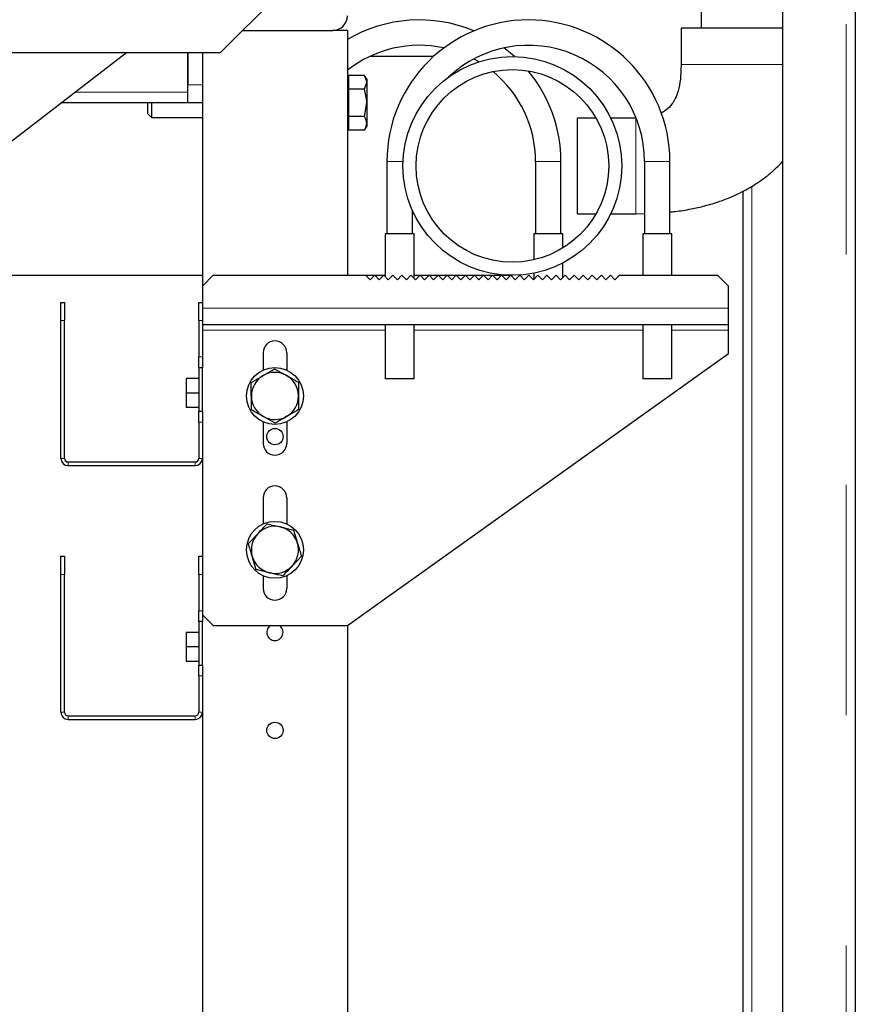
# Model space of a CAD drawing. Header units: millimetres. Extents: x 32 to 243, y 85 to 168.
# Tile 29 of 68: x 124.6 to 129.21, y 89.94 to 95.37. Entities that reach past the tile are written whole.
import ezdxf

# ---------------------------------------------------------------- set-up
doc = ezdxf.new("R2010")
doc.units = ezdxf.units.MM
doc.linetypes.add('PHANTOM', pattern=[12.7, 6.35, -1.27, 1.27, -1.27, 1.27, -1.27])

msp = doc.modelspace()

# ---------------------------------------------------------------- linework, layer by layer
at = {"color": 7, "linetype": 'Continuous', "lineweight": 25}
for p, q in [((129.206, 103.1226), (129.206, 87.7807)), ((128.806, 87.7699), (128.806, 102.359)), ((125.706, 95.1888), (126.206, 95.6883)), ((128.3562, 95.475), (128.3562, 95.323)), ((125.828, 95.3107), (126.326, 95.3107)), ((126.406, 95.3107), (126.326, 95.3107)), ((126.406, 95.3107), (126.406, 93.96)), ((128.2452, 95.323), (128.2452, 95.123)), ((128.6252, 95.323), (128.2452, 95.323)), ((128.806, 95.323), (128.6252, 95.323)), ((124.38, 95.1888), (125.706, 95.1888)), ((124.48, 94.6447), (125.1885, 95.1888)), ((125.526, 94.9707), (125.526, 95.1888)), ((125.526, 95.1888), (125.526, 95.0107)), ((125.606, 95.1888), (125.606, 93.9)), ((126.8797, 95.166), (126.5274, 95.166)), ((126.412, 95.0407), (126.406, 95.0407)), ((126.412, 95.0609), (126.412, 95.0233)), ((126.5004, 95.0609), (126.412, 95.0609)), ((126.412, 95.0233), (126.412, 94.9858)), ((126.512, 95.0407), (126.5004, 95.0609)), ((126.5004, 94.9858), (126.512, 95.0233)), ((126.512, 95.0407), (126.512, 95.0233)), ((126.512, 95.0233), (126.512, 94.9107)), ((125.526, 94.9107), (125.526, 94.9707)), ((126.412, 94.9858), (126.412, 94.9107)), ((126.5004, 94.9858), (126.412, 94.9858)), ((125.526, 94.9107), (124.8264, 94.9107)), ((125.306, 94.8507), (125.306, 94.9107)), ((125.326, 94.9107), (125.326, 94.8307)), ((125.606, 94.9107), (125.526, 94.9107)), ((126.412, 94.9107), (126.412, 94.8357)), ((126.5004, 94.8357), (126.512, 94.9107)), ((126.512, 94.9107), (126.512, 94.7982)), ((125.306, 94.8507), (125.326, 94.8307)), ((125.326, 94.8307), (125.606, 94.8307)), ((126.5004, 94.8357), (126.412, 94.8357)), ((126.412, 94.8357), (126.412, 94.7982)), ((126.412, 94.7982), (126.412, 94.7606)), ((126.512, 94.7982), (126.512, 94.7807)), ((127.7757, 94.8274), (127.6752, 94.8274)), ((127.6752, 94.2986), (127.6752, 94.8274)), ((127.9952, 94.8274), (127.8572, 94.8274)), ((126.406, 94.7807), (126.412, 94.7807)), ((126.5004, 94.7606), (126.412, 94.7606)), ((126.5004, 94.7606), (126.512, 94.7807)), ((126.6238, 94.5883), (126.6238, 94.1883)), ((127.4429, 94.5883), (127.4429, 94.1883)), ((127.5829, 94.1883), (127.5829, 94.5883)), ((128.0438, 94.5883), (128.0438, 94.1883)), ((128.1838, 94.1883), (128.1838, 94.5883)), ((128.586, 94.4226), (128.586, 88.149)), ((126.7638, 94.1883), (126.7638, 94.319)), ((127.6752, 94.2986), (127.7757, 94.2986)), ((127.8572, 94.2986), (127.9952, 94.2986)), ((127.9952, 94.2986), (128.0438, 94.3001)), ((126.6138, 94.1883), (126.6138, 93.9522)), ((126.7738, 94.1883), (126.6138, 94.1883)), ((126.7738, 93.9422), (126.7738, 94.1883)), ((127.4329, 94.1883), (127.4329, 94.0452)), ((127.5129, 94.1883), (127.4329, 94.1883)), ((127.5929, 94.1883), (127.5129, 94.1883)), ((127.5929, 94.1104), (127.5929, 94.1883)), ((128.0338, 94.1883), (128.0338, 93.96)), ((128.1138, 94.1883), (128.0338, 94.1883)), ((128.1938, 94.1883), (128.1138, 94.1883)), ((128.1938, 93.96), (128.1938, 94.1883)), ((127.5929, 93.9469), (127.5929, 94.0277)), ((123.6974, 93.96), (125.606, 93.96)), ((125.666, 93.96), (125.606, 93.9)), ((125.666, 93.96), (126.506, 93.96)), ((126.506, 93.96), (126.6138, 93.96)), ((126.506, 93.96), (126.531, 93.935)), ((126.531, 93.935), (126.556, 93.96)), ((126.556, 93.96), (126.581, 93.935)), ((126.581, 93.935), (126.606, 93.96)), ((126.606, 93.96), (126.631, 93.935)), ((126.631, 93.935), (126.656, 93.96)), ((126.656, 93.96), (126.681, 93.935)), ((126.681, 93.935), (126.706, 93.96)), ((126.706, 93.96), (126.731, 93.935)), ((126.731, 93.935), (126.756, 93.96)), ((126.756, 93.96), (126.781, 93.935)), ((126.7738, 93.96), (127.3152, 93.96)), ((126.781, 93.935), (126.806, 93.96)), ((126.806, 93.96), (126.831, 93.935)), ((126.831, 93.935), (126.856, 93.96)), ((126.856, 93.96), (126.881, 93.935)), ((126.881, 93.935), (126.906, 93.96)), ((126.906, 93.96), (126.931, 93.935)), ((126.931, 93.935), (126.956, 93.96)), ((126.956, 93.96), (126.981, 93.935)), ((126.981, 93.935), (127.006, 93.96)), ((127.006, 93.96), (127.031, 93.935)), ((127.031, 93.935), (127.056, 93.96)), ((127.056, 93.96), (127.081, 93.935)), ((127.081, 93.935), (127.106, 93.96)), ((127.106, 93.96), (127.131, 93.935)), ((127.131, 93.935), (127.156, 93.96)), ((127.156, 93.96), (127.181, 93.935)), ((127.181, 93.935), (127.206, 93.96)), ((127.206, 93.96), (127.231, 93.935)), ((127.231, 93.935), (127.256, 93.96)), ((127.256, 93.96), (127.281, 93.935)), ((127.281, 93.935), (127.306, 93.96)), ((127.306, 93.96), (127.331, 93.935)), ((127.331, 93.935), (127.356, 93.96)), ((127.356, 93.96), (127.381, 93.935)), ((127.381, 93.935), (127.406, 93.96)), ((127.406, 93.96), (127.431, 93.935)), ((127.431, 93.935), (127.456, 93.96)), ((127.4329, 93.9716), (127.4329, 93.9369)), ((127.456, 93.96), (127.481, 93.935)), ((127.481, 93.935), (127.506, 93.96)), ((127.506, 93.96), (127.531, 93.935)), ((127.531, 93.935), (127.556, 93.96)), ((127.556, 93.96), (127.581, 93.935)), ((127.581, 93.935), (127.606, 93.96)), ((127.606, 93.96), (127.631, 93.935)), ((127.631, 93.935), (127.656, 93.96)), ((127.656, 93.96), (127.681, 93.935)), ((127.681, 93.935), (127.706, 93.96)), ((127.706, 93.96), (127.731, 93.935)), ((127.731, 93.935), (127.756, 93.96)), ((127.756, 93.96), (127.781, 93.935)), ((127.781, 93.935), (127.806, 93.96)), ((127.806, 93.96), (127.831, 93.935)), ((127.831, 93.935), (127.856, 93.96)), ((127.856, 93.96), (127.881, 93.935)), ((127.881, 93.935), (127.906, 93.96)), ((127.906, 93.96), (128.446, 93.96)), ((128.506, 93.9), (128.446, 93.96)), ((125.606, 93.9), (125.606, 93.8107)), ((128.506, 93.7783), (128.506, 93.9)), ((124.826, 93.8107), (124.846, 93.8107)), ((124.826, 93.7107), (124.826, 93.8107)), ((124.846, 93.8107), (124.846, 93.7107)), ((125.586, 93.8107), (125.606, 93.8107)), ((125.586, 93.7107), (125.586, 93.8107)), ((125.606, 93.8107), (125.606, 93.7107)), ((128.506, 93.6883), (128.506, 93.7783)), ((124.826, 92.9507), (124.826, 93.7107)), ((124.846, 92.9507), (124.846, 93.7107)), ((125.586, 93.7107), (125.586, 93.5107)), ((125.606, 93.7107), (125.606, 93.5107)), ((125.606, 93.6883), (128.506, 93.6883)), ((126.6138, 93.6883), (126.6138, 93.3883)), ((126.7738, 93.3883), (126.7738, 93.6883)), ((128.0338, 93.6883), (128.0338, 93.3883)), ((128.1938, 93.3883), (128.1938, 93.6883)), ((128.506, 93.6583), (128.506, 93.6883)), ((128.506, 93.5284), (128.506, 93.6583)), ((125.586, 93.4507), (125.586, 93.5107)), ((125.606, 93.5107), (125.606, 93.4507)), ((125.941, 93.5334), (125.941, 93.4375)), ((126.071, 93.5334), (126.071, 93.4375)), ((126.406, 92.0284), (128.506, 93.5284)), ((125.606, 93.4507), (125.586, 93.4507)), ((125.586, 93.4507), (125.586, 93.2107)), ((125.606, 93.2107), (125.606, 93.4507)), ((126.0044, 93.4447), (126.0698, 93.4079)), ((125.586, 93.3907), (125.516, 93.3907)), ((125.516, 93.3907), (125.516, 93.3107)), ((126.7738, 93.3883), (126.6138, 93.3883)), ((128.1138, 93.3883), (128.0338, 93.3883)), ((128.1938, 93.3883), (128.1138, 93.3883)), ((126.1352, 93.371), (126.136, 93.296)), ((125.516, 93.3107), (125.516, 93.2307)), ((125.586, 93.3107), (125.516, 93.3107)), ((125.8768, 93.2182), (125.876, 93.2932)), ((125.586, 93.2307), (125.516, 93.2307)), ((125.586, 93.2107), (125.606, 93.2107)), ((125.586, 93.1507), (125.586, 93.2107)), ((125.606, 93.2107), (125.606, 93.1507)), ((126.0075, 93.1445), (125.9422, 93.1814)), ((125.586, 93.1507), (125.586, 92.9507)), ((125.606, 93.1507), (125.606, 92.9507)), ((125.941, 93.1517), (125.941, 93.0334)), ((126.071, 93.1517), (126.071, 93.0334)), ((124.866, 92.9307), (125.566, 92.9307)), ((124.866, 92.9107), (125.566, 92.9107)), ((125.606, 92.9507), (125.606, 92.4107)), ((125.941, 92.7334), (125.941, 92.589)), ((126.071, 92.7334), (126.071, 92.589)), ((125.8599, 92.4806), (125.9114, 92.5352)), ((126.1089, 92.5553), (126.1305, 92.4834)), ((124.826, 92.4107), (124.846, 92.4107)), ((124.826, 92.3107), (124.826, 92.4107)), ((124.846, 92.4107), (124.846, 92.3107)), ((125.586, 92.4107), (125.606, 92.4107)), ((125.586, 92.3107), (125.586, 92.4107)), ((125.606, 92.4107), (125.606, 92.3107)), ((125.903, 92.3368), (125.8814, 92.4087)), ((126.1521, 92.4115), (126.1006, 92.3569)), ((124.826, 91.5507), (124.826, 92.3107)), ((124.846, 91.5507), (124.846, 92.3107)), ((125.586, 92.3107), (125.586, 92.1107)), ((125.606, 92.3107), (125.606, 92.1107)), ((125.941, 92.3032), (125.941, 92.2334)), ((126.071, 92.3032), (126.071, 92.2334)), ((125.586, 92.0507), (125.586, 92.1107)), ((125.606, 92.1107), (125.606, 92.0507)), ((125.606, 92.0884), (125.666, 92.0284)), ((125.606, 92.0507), (125.586, 92.0507)), ((125.586, 92.0507), (125.586, 91.8107)), ((125.606, 91.8107), (125.606, 92.0507)), ((125.666, 92.0284), (126.406, 92.0284)), ((126.406, 92.0284), (126.406, 89.3107)), ((125.516, 91.9907), (125.516, 91.9107)), ((125.586, 91.9907), (125.516, 91.9907)), ((125.586, 91.9107), (125.516, 91.9107)), ((125.516, 91.9107), (125.516, 91.8307)), ((125.586, 91.8307), (125.516, 91.8307)), ((125.586, 91.8107), (125.606, 91.8107)), ((125.586, 91.7507), (125.586, 91.8107)), ((125.606, 91.8107), (125.606, 91.7507)), ((125.586, 91.7507), (125.586, 91.5507)), ((125.606, 91.7507), (125.606, 91.5507)), ((125.606, 91.5507), (125.606, 89.3107)), ((124.866, 91.5307), (125.566, 91.5307)), ((124.866, 91.5107), (125.566, 91.5107))]:
    msp.add_line(p, q, dxfattribs=at)
at = {"color": 8, "linetype": 'PHANTOM', "lineweight": 18}
for p, q in [((129.156, 102.9647), (129.156, 87.7699)), ((125.526, 94.9707), (124.9046, 94.9707)), ((125.606, 95.0107), (125.526, 95.0107)), ((126.6238, 94.5883), (126.6938, 94.5883)), ((126.6938, 94.5883), (126.7128, 94.5883)), ((127.5129, 94.5883), (127.4429, 94.5883)), ((127.5829, 94.5883), (127.5129, 94.5883)), ((128.1138, 94.5883), (128.0438, 94.5883)), ((128.1838, 94.5883), (128.1138, 94.5883)), ((128.636, 94.4506), (128.636, 87.7699)), ((125.606, 93.7783), (128.506, 93.7783)), ((124.846, 93.7107), (124.826, 93.7107)), ((125.606, 93.7107), (125.586, 93.7107)), ((125.606, 93.6583), (126.6138, 93.6583)), ((126.7738, 93.6583), (128.0338, 93.6583)), ((128.1938, 93.6583), (128.506, 93.6583)), ((125.586, 93.5107), (125.606, 93.5107)), ((125.606, 93.1507), (125.586, 93.1507)), ((124.846, 92.9507), (124.826, 92.9507)), ((124.866, 92.9107), (124.866, 92.9307)), ((125.566, 92.9107), (125.566, 92.9307)), ((125.586, 92.9507), (125.606, 92.9507)), ((124.846, 92.3107), (124.826, 92.3107)), ((125.606, 92.3107), (125.586, 92.3107)), ((125.586, 92.1107), (125.606, 92.1107)), ((125.606, 91.7507), (125.586, 91.7507)), ((124.846, 91.5507), (124.826, 91.5507)), ((125.586, 91.5507), (125.606, 91.5507)), ((124.866, 91.5107), (124.866, 91.5307)), ((125.566, 91.5107), (125.566, 91.5307))]:
    msp.add_line(p, q, dxfattribs=at)
at = {"color": 7, "linetype": 'Continuous', "lineweight": 25, "flags": 128}
for points in [[(127.3271, 95.1659), (127.3137, 95.1778), (127.2688, 95.2139)], [(127.1033, 95.1534), (127.1229, 95.1426), (127.1317, 95.1374)]]:
    msp.add_lwpolyline(points, dxfattribs=at)
at = {"color": 7, "linetype": 'Continuous', "lineweight": 25}
for centre, radius in [((127.3152, 94.563), 0.603), ((127.3152, 94.563), 0.531), ((126.006, 93.2946), 0.157), ((126.006, 93.0707), 0.045), ((126.006, 92.4461), 0.157), ((126.006, 91.4507), 0.045)]:
    msp.add_circle(centre, radius, dxfattribs=at)
for centre, radius, start, end in [((126.326, 95.3907), 0.08, 270, 0), ((126.8029, 94.5883), 0.78, 67.3446, 120.5884), ((127.4038, 94.5883), 0.78, 0, 180), ((126.8029, 94.5883), 0.64, 77.8203, 128.3295), ((127.4038, 94.5883), 0.64, 0, 133.4798), ((126.8029, 94.5883), 0.64, 0, 50.647), ((126.8029, 94.5883), 0.78, 0, 39.7144), ((126.006, 93.5334), 0.065, 0, 180), ((126.006, 93.2946), 0.13, 120.6027, 180.6027), ((126.006, 93.2946), 0.13, 60.6027, 120.6027), ((126.006, 93.2946), 0.13, 0.6027, 60.6027), ((126.006, 93.2946), 0.13, 180.6027, 240.6027), ((126.006, 93.2946), 0.13, 300.6027, 0.6027), ((126.006, 93.2946), 0.13, 240.6027, 300.6027), ((126.006, 93.0334), 0.065, 180, 0), ((124.866, 92.9507), 0.04, 180, 270), ((124.866, 92.9507), 0.02, 180, 270), ((125.566, 92.9507), 0.02, 270, 0), ((125.566, 92.9507), 0.04, 270, 0), ((126.006, 92.7334), 0.065, 0, 180), ((126.006, 92.4461), 0.13, 76.6977, 136.6977), ((126.006, 92.4461), 0.13, 16.6977, 76.6977), ((126.006, 92.4461), 0.13, 136.6977, 196.6977), ((126.006, 92.4461), 0.13, 316.6977, 16.6977), ((126.006, 92.4461), 0.13, 196.6977, 256.6977), ((126.006, 92.4461), 0.13, 256.6977, 316.6977), ((126.006, 92.2334), 0.065, 180, 0), ((126.006, 91.9907), 0.045, 123.1388, 0), ((126.006, 91.9907), 0.045, 0, 56.8612), ((124.866, 91.5507), 0.04, 180, 270), ((124.866, 91.5507), 0.02, 180, 270), ((125.566, 91.5507), 0.04, 270, 360), ((125.566, 91.5507), 0.02, 270, 360)]:
    msp.add_arc(centre, radius, start, end, dxfattribs=at)
for points, knots in [([(128.2452, 95.123), (128.2447, 95.0955), (128.2438, 95.0459), (128.2325, 94.9827), (128.2161, 94.9377), (128.199, 94.9082), (128.1794, 94.8847), (128.158, 94.8665), (128.1406, 94.8574), (128.1336, 94.8537)], [0, 0, 0, 0, 0.2657124, 0.4801091, 0.6264108, 0.7308223, 0.8089575, 0.9237003, 1, 1, 1, 1]), ([(126.512, 95.0233), (126.512, 95.0242), (126.5118, 95.0369), (126.5059, 95.0493), (126.5004, 95.0609)], [0, 0, 0, 0, 0.0702, 1, 1, 1, 1]), ([(126.512, 94.9107), (126.512, 94.9125), (126.5118, 94.9379), (126.5059, 94.9627), (126.5004, 94.9858)], [0, 0, 0, 0, 0.0702376, 1, 1, 1, 1]), ([(126.512, 94.7982), (126.5118, 94.801), (126.5113, 94.8137), (126.5051, 94.8261), (126.5004, 94.8357)], [0, 0, 0, 0, 0.224167, 1, 1, 1, 1]), ([(126.5004, 94.7606), (126.5017, 94.7631), (126.5086, 94.7753), (126.5105, 94.788), (126.512, 94.7982)], [0, 0, 0, 0, 0.201225, 1, 1, 1, 1]), ([(128.1838, 94.3091), (128.1936, 94.31), (128.2329, 94.3135), (128.2972, 94.3247), (128.3795, 94.343), (128.4553, 94.3659), (128.5235, 94.3922), (128.5776, 94.4176), (128.6198, 94.4405), (128.6519, 94.46), (128.6829, 94.4806), (128.7188, 94.507), (128.7626, 94.5435), (128.7911, 94.5733), (128.806, 94.5888)], [0, 0, 0, 0, 0.042581, 0.169502, 0.280047, 0.405465, 0.509256, 0.594278, 0.662627, 0.715795, 0.755622, 0.822486, 0.907655, 1, 1, 1, 1]), ([(125.9398, 93.4065), (125.9447, 93.4094), (125.9665, 93.4223), (125.9879, 93.4349), (126.0044, 93.4447)], [0, 0, 0, 0, 0.224173, 1, 1, 1, 1]), ([(125.8752, 93.3683), (125.8794, 93.3708), (125.9004, 93.3832), (125.9223, 93.3962), (125.9398, 93.4065)], [0, 0, 0, 0, 0.2012015, 1, 1, 1, 1]), ([(126.0698, 93.4079), (126.0713, 93.407), (126.0934, 93.3946), (126.115, 93.3824), (126.1352, 93.371)], [0, 0, 0, 0, 0.0702189, 1, 1, 1, 1]), ([(125.876, 93.2932), (125.876, 93.295), (125.8757, 93.3204), (125.8754, 93.3452), (125.8752, 93.3683)], [0, 0, 0, 0, 0.0702112, 1, 1, 1, 1]), ([(126.136, 93.296), (126.136, 93.2942), (126.1362, 93.2689), (126.1365, 93.244), (126.1367, 93.2209)], [0, 0, 0, 0, 0.070213, 1, 1, 1, 1]), ([(125.9422, 93.1814), (125.9406, 93.1822), (125.9185, 93.1947), (125.8969, 93.2069), (125.8768, 93.2182)], [0, 0, 0, 0, 0.07022, 1, 1, 1, 1]), ([(126.0721, 93.1827), (126.0547, 93.1724), (126.0328, 93.1595), (126.0118, 93.147), (126.0075, 93.1445)], [0, 0, 0, 0, 0.798778, 1, 1, 1, 1]), ([(126.1367, 93.2209), (126.1202, 93.2112), (126.0989, 93.1985), (126.077, 93.1856), (126.0721, 93.1827)], [0, 0, 0, 0, 0.775827, 1, 1, 1, 1]), ([(125.9114, 92.5352), (125.9126, 92.5365), (125.93, 92.555), (125.947, 92.5731), (125.9628, 92.5899)], [0, 0, 0, 0, 0.070217, 1, 1, 1, 1]), ([(125.9628, 92.5899), (125.9676, 92.5887), (125.9914, 92.5831), (126.0161, 92.5773), (126.0359, 92.5726)], [0, 0, 0, 0, 0.2012317, 1, 1, 1, 1]), ([(126.0359, 92.5726), (126.0414, 92.5713), (126.0661, 92.5654), (126.0902, 92.5597), (126.1089, 92.5553)], [0, 0, 0, 0, 0.224172, 1, 1, 1, 1]), ([(125.8814, 92.4087), (125.8809, 92.4104), (125.8737, 92.4347), (125.8665, 92.4585), (125.8599, 92.4806)], [0, 0, 0, 0, 0.070219, 1, 1, 1, 1]), ([(126.1305, 92.4834), (126.131, 92.4817), (126.1383, 92.4574), (126.1454, 92.4337), (126.1521, 92.4115)], [0, 0, 0, 0, 0.070227, 1, 1, 1, 1]), ([(126.1006, 92.3569), (126.0994, 92.3556), (126.082, 92.3372), (126.0649, 92.3191), (126.0491, 92.3023)], [0, 0, 0, 0, 0.070216, 1, 1, 1, 1]), ([(125.9761, 92.3196), (125.9563, 92.3242), (125.9316, 92.3301), (125.9078, 92.3357), (125.903, 92.3368)], [0, 0, 0, 0, 0.798798, 1, 1, 1, 1]), ([(126.0491, 92.3023), (126.0304, 92.3067), (126.0063, 92.3124), (125.9816, 92.3183), (125.9761, 92.3196)], [0, 0, 0, 0, 0.775828, 1, 1, 1, 1])]:
    msp.add_open_spline(points, degree=3, knots=knots, dxfattribs=at)
at = {"color": 8, "linetype": 'PHANTOM', "lineweight": 18}
for points, knots in [([(128.6252, 95.123), (128.6004, 95.123), (128.5506, 95.123), (128.4789, 95.123), (128.4127, 95.123), (128.3548, 95.123), (128.3072, 95.123), (128.2721, 95.123), (128.2495, 95.123), (128.2466, 95.123), (128.2452, 95.123)], [0, 0, 0, 0, 0.124999, 0.250002, 0.375, 0.5, 0.625, 0.749998, 0.875001, 1, 1, 1, 1]), ([(128.806, 95.123), (128.7944, 95.123), (128.7612, 95.123), (128.6996, 95.123), (128.65, 95.123), (128.6252, 95.123)], [0, 0, 0, 0, 0.211879, 0.605939, 1, 1, 1, 1]), ([(127.9952, 94.2986), (127.9952, 94.2986), (127.9952, 94.2968), (127.9952, 94.3028), (127.9952, 94.3169), (127.9952, 94.3418), (127.9952, 94.3748), (127.9952, 94.4151), (127.9952, 94.4611), (127.9952, 94.5111), (127.9952, 94.563), (127.9952, 94.6149), (127.9952, 94.6648), (127.9952, 94.7108), (127.9952, 94.7511), (127.9952, 94.7843), (127.9952, 94.8087), (127.9952, 94.8244), (127.9952, 94.8264), (127.9952, 94.8274)], [0, 0, 0, 0, 0.000254, 0.062738, 0.125224, 0.187706, 0.250189, 0.312674, 0.375159, 0.437642, 0.500126, 0.56261, 0.625095, 0.68758, 0.750065, 0.812548, 0.87503, 0.937516, 1, 1, 1, 1])]:
    msp.add_open_spline(points, degree=3, knots=knots, dxfattribs=at)

doc.saveas('drawing.dxf')
